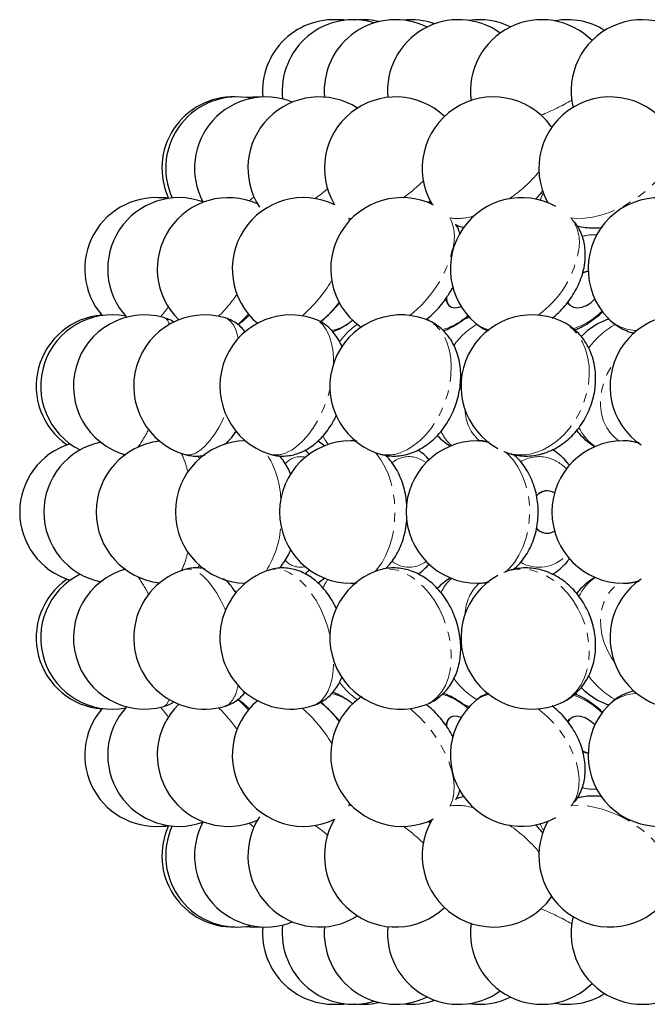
# Model space of a CAD drawing. Header units: millimetres. Extents: x 0 to 841, y 0 to 1481.
# Tile 22 of 29: x 458 to 546, y 1224 to 1362. Entities that reach past the tile are written whole.
import ezdxf

# ---------------------------------------------------------------- set-up
doc = ezdxf.new("R2010")
doc.units = ezdxf.units.MM
doc.linetypes.add('SLD-Combinazione-di-due-tratteggi', pattern=[12.7, 6.35, -1.27, 1.27, -1.27, 1.27, -1.27])
doc.linetypes.add('SLD-Solido', pattern=[0])

msp = doc.modelspace()

# ---------------------------------------------------------------- linework, layer by layer
at = {"color": 8, "linetype": 'SLD-Combinazione-di-due-tratteggi', "lineweight": 18}
for p, q in [((532.28, 1346.83), (532.15, 1347.02)), ((514.91, 1336.27), (515.2, 1336.52)), ((503.73, 1334.1), (504.18, 1334.04)), ((503.88, 1333.72), (503.8, 1334.04)), ((505.33, 1318.9), (505.51, 1318.78)), ((486.86, 1302.5), (486.77, 1302.69)), ((472.16, 1300.72), (472.1, 1300.97)), ((504.07, 1282.84), (504.78, 1282.9)), ((487.96, 1281.53), (487.83, 1281.72)), ((505.51, 1266.89), (505.33, 1266.77)), ((498.74, 1265.65), (499.24, 1265.87)), ((515.2, 1249.15), (514.91, 1249.41))]:
    msp.add_line(p, q, dxfattribs=at)
at = {"color": 7, "linetype": 'SLD-Solido', "lineweight": 25}
for p, q in [((530, 1336.77), (530.45, 1337.23)), ((515.04, 1336.22), (515.26, 1336.41)), ((517.92, 1321.77), (517.95, 1321.75)), ((534.79, 1321.93), (534.81, 1321.91)), ((499.79, 1319.55), (500.07, 1319.76)), ((487.8, 1303.91), (487.96, 1304.14)), ((487.8, 1303.91), (487.94, 1304.11)), ((531.66, 1295.81), (531.63, 1295.81)), ((511.85, 1294.32), (512, 1294.65)), ((511.99, 1294.55), (511.88, 1294.3)), ((511.86, 1291.42), (511.99, 1291.13)), ((512, 1291.02), (511.87, 1291.31)), ((531.63, 1289.86), (531.66, 1289.86)), ((482.56, 1284.97), (482.85, 1285.35)), ((487.96, 1281.54), (487.8, 1281.76)), ((499.94, 1266.01), (499.79, 1266.12)), ((514.55, 1265.78), (514.78, 1265.87)), ((517.95, 1263.93), (517.92, 1263.9)), ((534.81, 1263.76), (534.79, 1263.74)), ((515.26, 1249.26), (515.04, 1249.46)), ((530.45, 1248.44), (530, 1248.91)), ((532.15, 1238.66), (532.3, 1238.9))]:
    msp.add_line(p, q, dxfattribs=at)
at = {"color": 7, "linetype": 'SLD-Solido', "lineweight": 25, "flags": 128}
for points in [[(503.27, 1361.87), (503.04, 1361.9), (501.89, 1361.94)], [(491.35, 1351.07), (490.33, 1351.09), (489.32, 1351.02)], [(530, 1336.77), (530.69, 1337.48), (531.01, 1337.86)], [(537.4, 1326.63), (536.86, 1326.49), (536.62, 1326.39)], [(536.63, 1326.43), (537.15, 1326.61), (537.4, 1326.66)], [(517.49, 1322.93), (517.49, 1322.73), (517.6, 1322.22), (517.84, 1321.84), (518.21, 1321.6), (518.68, 1321.51), (519.21, 1321.59), (519.54, 1321.7)], [(534.52, 1322.3), (534.56, 1322.22), (534.89, 1321.84), (535.35, 1321.6), (535.9, 1321.51), (536.51, 1321.59), (537.14, 1321.82), (537.75, 1322.19), (538.3, 1322.69), (538.33, 1322.72)], [(534.79, 1321.93), (534.69, 1322.04), (534.52, 1322.28)], [(488.22, 1319.15), (489.03, 1319.77), (489.82, 1320.46)], [(520.74, 1320.14), (520.39, 1320.03), (519.55, 1319.72)], [(499.93, 1319.64), (500.04, 1319.73), (500.05, 1319.74)], [(499.49, 1302.82), (500.23, 1302.26), (500.41, 1302.14)], [(500.41, 1283.53), (500.23, 1283.41), (499.48, 1282.85)], [(489.82, 1265.21), (489.03, 1265.9), (488.22, 1266.53)], [(519.56, 1265.95), (520.39, 1265.64), (520.74, 1265.54)], [(517.56, 1263.33), (517.49, 1262.81), (517.49, 1262.75)], [(519.54, 1263.97), (519.07, 1264.12), (518.55, 1264.16), (518.11, 1264.03), (517.77, 1263.75), (517.56, 1263.33)], [(538.33, 1262.95), (538.17, 1263.12), (537.6, 1263.59), (536.98, 1263.93), (536.35, 1264.12), (535.75, 1264.16), (535.23, 1264.03), (534.8, 1263.75), (534.5, 1263.33)], [(534.52, 1263.39), (534.61, 1263.53), (534.79, 1263.74)], [(536.6, 1259.29), (537.02, 1259.13), (537.4, 1259.04)], [(489.32, 1234.66), (490.33, 1234.58), (491.35, 1234.61)], [(501.89, 1223.73), (503.04, 1223.77), (503.27, 1223.8)]]:
    msp.add_lwpolyline(points, dxfattribs=at)
at = {"color": 8, "linetype": 'SLD-Combinazione-di-due-tratteggi', "lineweight": 18, "flags": 128}
for points in [[(534.93, 1334.11), (535.82, 1334.03), (536.89, 1334.06), (538.02, 1334.21), (539.19, 1334.49), (540.39, 1334.89), (541.59, 1335.4), (542.77, 1336), (543.91, 1336.7), (544.98, 1337.48), (545.98, 1338.32), (546.88, 1339.21), (547.66, 1340.14), (548.32, 1341.08), (548.83, 1342.02), (549.2, 1342.95), (549.41, 1343.84), (549.46, 1344.69), (549.35, 1345.47), (549.09, 1346.17), (548.98, 1346.36)], [(499.07, 1336.82), (499.93, 1337.48), (500.79, 1338.19)], [(489.8, 1336.53), (490.02, 1336.7), (490.47, 1337.06)], [(488.23, 1317.17), (488.14, 1317.61), (487.9, 1318.42), (487.58, 1319.09), (487.19, 1319.6), (486.74, 1319.95), (486.41, 1320.09)], [(501.63, 1313.64), (501.62, 1314.5), (501.53, 1315.64), (501.32, 1316.68), (501.02, 1317.61), (500.62, 1318.42), (500.13, 1319.09), (499.57, 1319.6), (498.93, 1319.95), (498.74, 1320.02)], [(511.03, 1301.17), (511.97, 1301.58), (512.89, 1302.15), (513.79, 1302.87), (514.63, 1303.73), (515.42, 1304.71), (516.12, 1305.79), (516.74, 1306.96), (517.26, 1308.19), (517.67, 1309.46), (517.96, 1310.75), (518.13, 1312.03), (518.17, 1313.29), (518.09, 1314.5), (517.88, 1315.64), (517.56, 1316.68), (517.11, 1317.61), (516.57, 1318.42), (515.92, 1319.09), (515.19, 1319.6), (514.55, 1319.9)], [(530.01, 1301.17), (531.07, 1301.58), (532.1, 1302.15), (533.09, 1302.87), (534.02, 1303.73), (534.86, 1304.71), (535.61, 1305.79), (536.26, 1306.96), (536.78, 1308.19), (537.17, 1309.46), (537.43, 1310.75), (537.55, 1312.03), (537.52, 1313.29), (537.35, 1314.5), (537.04, 1315.64), (536.6, 1316.68), (536.03, 1317.61), (535.35, 1318.42), (534.56, 1319.09), (533.68, 1319.6), (533.51, 1319.68)], [(541.72, 1302.82), (541.27, 1303.15), (540.58, 1303.84), (540.01, 1304.67), (539.57, 1305.6), (539.28, 1306.63), (539.14, 1307.72), (539.14, 1308.86), (539.31, 1310.01), (539.62, 1311.15), (540.07, 1312.25), (540.66, 1313.28), (541.03, 1313.81)], [(495.02, 1301.17), (495.82, 1301.58), (496.61, 1302.15), (497.39, 1302.87), (498.13, 1303.73), (498.83, 1304.71), (499.48, 1305.79), (500.06, 1306.96), (500.55, 1308.19), (500.97, 1309.46), (501.13, 1310.08)], [(482.38, 1301.17), (483.01, 1301.58), (483.65, 1302.15), (484.29, 1302.87), (484.92, 1303.73), (485.52, 1304.71), (486.09, 1305.79), (486.46, 1306.61)], [(500.89, 1302.32), (500.49, 1302.87), (500.15, 1303.51)], [(504.78, 1302.77), (504.58, 1302.8), (504.07, 1302.84)], [(523.4, 1302.61), (522.45, 1302.8), (521.84, 1302.84)], [(507.47, 1284.48), (507.83, 1284.89), (508.45, 1285.77), (508.99, 1286.78), (509.45, 1287.89), (509.81, 1289.09), (510.07, 1290.36), (510.22, 1291.68), (510.26, 1293.01), (510.19, 1294.34), (510.01, 1295.65), (509.73, 1296.9), (509.34, 1298.08), (508.86, 1299.17), (508.29, 1300.15), (507.65, 1300.99), (507.47, 1301.19)], [(525.86, 1284.47), (526.3, 1284.89), (527.03, 1285.77), (527.68, 1286.78), (528.22, 1287.89), (528.65, 1289.09), (528.95, 1290.36), (529.13, 1291.68), (529.18, 1293.01), (529.1, 1294.34), (528.89, 1295.65), (528.55, 1296.9), (528.09, 1298.08), (527.52, 1299.17), (526.85, 1300.15), (526.09, 1300.99), (525.86, 1301.2)], [(513.23, 1300.48), (514.01, 1300.18), (514.64, 1299.78)], [(472.1, 1284.7), (472.15, 1284.89), (472.16, 1284.95)], [(486.46, 1279.06), (486.37, 1279.28), (485.82, 1280.41), (485.24, 1281.44), (484.62, 1282.37), (483.99, 1283.16), (483.34, 1283.81), (482.71, 1284.31), (482.09, 1284.65), (481.49, 1284.81), (480.93, 1284.81), (480.75, 1284.76)], [(501.13, 1275.6), (500.78, 1276.82), (500.33, 1278.08), (499.79, 1279.28), (499.18, 1280.41), (498.5, 1281.44), (497.78, 1282.37), (497.02, 1283.16), (496.23, 1283.81), (495.44, 1284.31), (494.65, 1284.65), (493.87, 1284.81), (493.13, 1284.81), (492.61, 1284.69)], [(514.78, 1265.87), (515.55, 1266.3), (516.24, 1266.88), (516.84, 1267.62), (517.34, 1268.49), (517.73, 1269.48), (518, 1270.57), (518.14, 1271.74), (518.17, 1272.98), (518.06, 1274.25), (517.83, 1275.54), (517.49, 1276.82), (517.03, 1278.08), (516.46, 1279.28), (515.8, 1280.41), (515.05, 1281.44), (514.24, 1282.37), (513.37, 1283.16), (512.46, 1283.81), (511.52, 1284.31), (510.58, 1284.65), (509.65, 1284.81), (508.74, 1284.81), (507.88, 1284.63), (507.69, 1284.57)], [(533.51, 1265.99), (534.11, 1266.3), (534.95, 1266.88), (535.69, 1267.62), (536.32, 1268.49), (536.83, 1269.48), (537.21, 1270.57), (537.45, 1271.74), (537.55, 1272.98), (537.51, 1274.25), (537.32, 1275.54), (537, 1276.82), (536.55, 1278.08), (535.96, 1279.28), (535.27, 1280.41), (534.47, 1281.44), (533.59, 1282.37), (532.63, 1283.16), (531.61, 1283.81), (530.56, 1284.31), (529.49, 1284.65), (528.43, 1284.81), (527.38, 1284.81), (526.37, 1284.63), (525.57, 1284.35)], [(486.77, 1282.98), (486.86, 1283.16), (486.86, 1283.17)], [(521.84, 1282.84), (522.7, 1282.91), (523.4, 1283.06)], [(541.03, 1271.86), (540.68, 1272.36), (540.09, 1273.39), (539.63, 1274.49), (539.32, 1275.63), (539.15, 1276.78), (539.13, 1277.92), (539.27, 1279.01), (539.56, 1280.04), (540, 1280.98), (540.56, 1281.81), (541.25, 1282.5), (541.72, 1282.85)], [(499.24, 1265.87), (499.85, 1266.3), (500.38, 1266.88), (500.82, 1267.62), (501.18, 1268.49), (501.43, 1269.48), (501.59, 1270.57), (501.63, 1271.74), (501.63, 1272.03)], [(478.25, 1265.87), (478.48, 1266.3), (478.56, 1266.52)], [(489.08, 1267.37), (489.34, 1267.39), (489.4, 1267.39)], [(477.81, 1265.54), (477.97, 1265.61), (478.25, 1265.87)], [(486.41, 1265.58), (486.48, 1265.61), (486.97, 1265.87)], [(518.03, 1251.64), (518.11, 1251.79), (518.39, 1252.54), (518.55, 1253.41), (518.57, 1254.37), (518.47, 1255.4), (518.24, 1256.5), (517.88, 1257.64), (517.4, 1258.79), (516.82, 1259.94), (516.13, 1261.08), (515.36, 1262.17), (514.52, 1263.19), (513.61, 1264.14), (512.67, 1264.99), (512.35, 1265.25)], [(535.05, 1251.64), (535.17, 1251.79), (535.62, 1252.54), (535.93, 1253.41), (536.1, 1254.37), (536.13, 1255.4), (536.01, 1256.5), (535.75, 1257.64), (535.36, 1258.79), (534.83, 1259.94), (534.18, 1261.08), (533.43, 1262.17), (532.57, 1263.19), (531.64, 1264.14), (530.64, 1264.99), (530.36, 1265.21)], [(518.88, 1252.66), (518.89, 1252.66), (519.05, 1252.62)], [(504.18, 1251.64), (503.73, 1251.57), (503.73, 1251.57)], [(503.8, 1251.64), (503.84, 1251.79), (503.88, 1251.95)], [(548.98, 1239.31), (549.03, 1239.4), (549.32, 1240.09), (549.46, 1240.86), (549.43, 1241.69), (549.24, 1242.58), (548.9, 1243.5), (548.41, 1244.44), (547.77, 1245.39), (547.01, 1246.32), (546.13, 1247.21), (545.14, 1248.07), (544.08, 1248.85), (542.95, 1249.57), (541.77, 1250.19), (540.58, 1250.71), (539.38, 1251.13), (538.2, 1251.42), (537.06, 1251.6), (535.98, 1251.65), (534.98, 1251.57), (534.98, 1251.57)], [(490.47, 1248.61), (490.17, 1248.85), (489.8, 1249.14)], [(500.79, 1247.48), (500.09, 1248.07), (499.07, 1248.85)], [(531.1, 1248.07), (530.74, 1248.85), (530.67, 1249.06)], [(532.15, 1238.66), (532.25, 1238.81), (532.28, 1238.85)]]:
    msp.add_lwpolyline(points, dxfattribs=at)
at = {"color": 7, "linetype": 'SLD-Solido', "lineweight": 25}
for centre, radius, start, end in [((501.67, 1351.94), 10, 82.0538, 184.9049), ((504.43, 1351.94), 10, 72.8506, 186.4979), ((510.33, 1351.94), 10, 63.6262, 185.0161), ((505.73, 1351.94), 10, 76.6999, 93.7161), ((519.21, 1351.94), 10, 54.363, 185.2077), ((512.46, 1351.94), 10, 70.2462, 96.0989), ((522.12, 1351.94), 10, 64.0501, 98.3409), ((530.87, 1351.94), 10, 45.031, 187.7602), ((534.47, 1351.94), 10, 58.2364, 100.3877), ((545, 1351.94), 10, 35.5708, 193.3306), ((487.54, 1341.1), 10, 88.5023, 205.0868), ((488.07, 1341.1), 10, 78.2929, 204.7097), ((492.12, 1341.1), 10, 67.9953, 208.1847), ((499.62, 1341.1), 10, 57.5046, 213.0487), ((510.36, 1341.1), 10, 46.6455, 210.9187), ((524.09, 1341.1), 10, 36.2907, 210.478), ((540.47, 1341.1), 10, 31.7614, 208.9132), ((476.71, 1326.96), 10, 80.7188, 220.9574), ((479.93, 1326.96), 10, 70.252, 222.7455), ((486.89, 1326.96), 10, 66.0204, 225.7035), ((477.3, 1326.96), 10, 83.252, 91.6892), ((497.42, 1326.96), 10, 64.1163, 229.8117), ((511.25, 1326.96), 10, 63.6287, 233.6774), ((528.04, 1326.96), 10, 61.1865, 229.6174), ((547.39, 1326.96), 10, 43.8986, 223.8986), ((518.83, 1322.8), 1.38, 175.9474, 228.3026), ((490.35, 1331.64), 15.36, 308.5986, 322.0557), ((469.89, 1310.5), 10, 94.5491, 235.4834), ((470.52, 1310.5), 10, 78.8202, 243.49), ((475.12, 1310.5), 10, 74.4427, 254.4427), ((483.58, 1310.5), 10, 73.5612, 253.5612), ((495.68, 1310.5), 10, 72.138, 252.138), ((511.12, 1310.5), 10, 69.9533, 249.9533), ((529.54, 1310.5), 10, 66.5966, 241.0877), ((543.6, 1310.5), 10, 109.1778, 135.9461), ((550.47, 1310.5), 10, 61.2606, 235.6452), ((523.42, 1310.5), 10, 223.8132, 237.3597), ((543.6, 1310.5), 10, 218.4364, 238.1396), ((467.57, 1292.84), 10, 106.93, 253.07), ((470.96, 1292.84), 10, 101.6022, 258.3978), ((478.31, 1292.84), 10, 96.2533, 263.7467), ((489.44, 1292.84), 10, 91.0668, 268.9332), ((504.07, 1292.84), 10, 90, 270), ((521.84, 1292.84), 10, 90, 270), ((542.31, 1292.84), 10, 90, 270), ((531.67, 1293.75), 2.06, 91.1877, 138.8358), ((531.65, 1293.8), 1.99, 59.169, 139.5644), ((531.79, 1292.07), 2.23, 221.9041, 255.2928), ((531.67, 1291.92), 2.06, 221.7097, 268.8632), ((531.66, 1291.77), 1.91, 257.0227, 302.3569), ((470.52, 1275.17), 10, 116.51, 281.1798), ((475.12, 1275.17), 10, 105.5573, 285.5573), ((483.58, 1275.17), 10, 106.4388, 286.4388), ((495.68, 1275.17), 10, 107.862, 287.862), ((511.12, 1275.17), 10, 110.0467, 290.0467), ((469.89, 1275.17), 10, 124.5166, 265.4509), ((523.42, 1275.17), 10, 122.6403, 136.1611), ((529.54, 1275.17), 10, 118.9123, 293.4034), ((543.6, 1275.17), 10, 121.8604, 141.6167), ((550.47, 1275.17), 10, 124.3548, 298.7394), ((543.6, 1275.17), 10, 224.1076, 250.8374), ((497.42, 1258.71), 10, 130.1883, 295.8837), ((490.35, 1254.03), 15.36, 37.9443, 51.4014), ((511.25, 1258.71), 10, 126.3226, 296.3713), ((528.04, 1258.71), 10, 130.3826, 298.8135), ((476.71, 1258.71), 10, 139.0426, 279.2812), ((479.93, 1258.71), 10, 137.2545, 289.748), ((486.89, 1258.71), 10, 134.2965, 293.9796), ((547.39, 1258.71), 10, 136.1014, 316.1014), ((518.81, 1262.89), 1.35, 131.1625, 184.0891), ((537.86, 1261.95), 2.98, 245.132, 260.9837), ((499.62, 1244.58), 10, 146.9513, 302.4954), ((510.36, 1244.58), 10, 149.0813, 313.3545), ((524.09, 1244.58), 10, 149.522, 323.7093), ((477.3, 1258.71), 10, 268.3108, 276.748), ((487.54, 1244.58), 10, 154.9132, 271.4977), ((488.07, 1244.58), 10, 155.2903, 281.7071), ((492.12, 1244.58), 10, 151.8153, 292.0047), ((520.5, 1239.15), 13.62, 39.4639, 45.7348), ((540.47, 1244.58), 10, 151.0868, 328.2386), ((545, 1233.73), 10, 166.6694, 324.4292), ((501.67, 1233.73), 10, 175.0951, 277.9462), ((504.43, 1233.73), 10, 173.5021, 287.1494), ((510.33, 1233.73), 10, 174.9839, 296.3738), ((519.21, 1233.73), 10, 174.7923, 305.637), ((530.87, 1233.73), 10, 172.2398, 314.969), ((522.12, 1233.73), 10, 261.6591, 295.9499), ((534.47, 1233.73), 10, 259.6123, 301.7636), ((505.73, 1233.73), 10, 266.2839, 283.3001), ((512.46, 1233.73), 10, 263.9011, 289.7538)]:
    msp.add_arc(centre, radius, start, end, dxfattribs=at)
at = {"color": 8, "linetype": 'SLD-Combinazione-di-due-tratteggi', "lineweight": 18}
for centre, radius, start, end in [((519.22, 1377.64), 31.31, 291.6584, 300.453), ((496.76, 1357.45), 25.2, 305.59, 313.9554), ((515.66, 1352.7), 19.14, 303.9569, 320.7411), ((536.66, 1334.59), 6.33, 151.4955, 161.3391), ((518.98, 1341.97), 7.93, 262.5354, 287.4672), ((512.45, 1331.42), 6.16, 343.87, 25.0862), ((530.44, 1330.65), 5.72, 350.5752, 36.2841), ((538.25, 1325.53), 6.23, 86.7049, 105.4654), ((501.81, 1333.85), 17.06, 308.128, 345.9733), ((522.17, 1331.94), 14.09, 305.519, 350.9177), ((483.14, 1336.32), 21.3, 311.5334, 328.8944), ((468.14, 1337.64), 24.53, 315.0728, 324.4088), ((456.03, 1338.15), 27.85, 319.9893, 323.5783), ((490.17, 1331.44), 15.31, 310.1948, 323.1616), ((477.34, 1319), 1.23, 7.2665, 67.9339), ((480.41, 1328.68), 12.3, 309.072, 319.0155), ((514.62, 1326.82), 8.7, 285.1247, 312.4762), ((532.3, 1328.04), 9.93, 287.2799, 315.1297), ((544.39, 1324.3), 6, 225.5042, 268.4118), ((500.21, 1324.44), 6.22, 279.9972, 311.2656), ((510.67, 1310.8), 10.12, 124.1972, 144.0949), ((527.19, 1310.01), 10.65, 120.3034, 144.3714), ((524.35, 1322.67), 4.34, 230.0981, 257.9349), ((546.37, 1309.58), 10.88, 118.105, 144.9664), ((525.97, 1307.26), 5.86, 180.7516, 230.4426), ((463.59, 1309.99), 13.29, 322.7251, 335.1331), ((522.52, 1306.88), 6.4, 205.07, 227.6425), ((542.43, 1307.77), 7.04, 205.7545, 234.6672), ((542.3, 1295.82), 7.02, 71.9172, 89.9345), ((469.71, 1295.98), 11.73, 12.2432, 25.6674), ((481.26, 1302.99), 2.14, 256.2074, 301.5908), ((481.55, 1294.16), 12.7, 2.3934, 33.3192), ((493.58, 1304.23), 3.39, 253.4163, 295.2294), ((496.99, 1297.79), 2.81, 76.0507, 138.7469), ((509.28, 1305.72), 4.88, 251.0194, 290.9951), ((512.27, 1296.74), 3.87, 75.5812, 128.5882), ((528, 1307.18), 6.34, 247.4587, 288.4592), ((530.5, 1295.63), 4.98, 77.0215, 121.2868), ((530.2, 1294.96), 5.7, 43.4548, 75.6187), ((480.56, 1291.83), 13.71, 327.8409, 356.4464), ((469.4, 1289.8), 12.06, 334.5167, 347.5727), ((530.52, 1290.21), 5.13, 239.6763, 318.2477), ((497, 1287.92), 2.84, 221.6034, 283.5588), ((512.26, 1288.95), 3.87, 231.7913, 307.9258), ((462.84, 1275.23), 14.17, 25.2512, 36.8906), ((505.29, 1279.83), 5.65, 141.315, 155.5397), ((522.42, 1278.86), 6.28, 132.1331, 155.2591), ((526.02, 1278.4), 5.91, 130.956, 179.1289), ((542.49, 1277.85), 7.12, 125.4905, 154.0344), ((542.3, 1289.87), 7.03, 270.0858, 288.0625), ((510.87, 1275.08), 10.4, 216.2162, 235.5306), ((527.24, 1275.72), 10.72, 215.6535, 239.6102), ((546.49, 1276.23), 11.06, 215.2144, 241.6718), ((483.73, 1269.04), 4.53, 315.5866, 353.1692), ((480.38, 1256.96), 12.34, 41.0028, 50.9473), ((499.97, 1260.73), 6.76, 50.0017, 78.6514), ((514.42, 1258.48), 9.11, 48.1658, 74.3882), ((524.36, 1262.99), 4.35, 102.1045, 129.8624), ((532.29, 1257.62), 9.95, 44.8943, 72.6301), ((544.33, 1261.51), 5.85, 91.0426, 135.0414), ((454.84, 1246.59), 29.36, 36.5142, 39.9182), ((468.68, 1248.49), 23.83, 35.4521, 45.0663), ((483.36, 1249.53), 21.02, 30.9889, 48.5833), ((490.51, 1254.55), 14.85, 36.6596, 50.5938), ((538.25, 1260.13), 6.22, 254.6334, 273.3125), ((519.02, 1244.08), 7.57, 71.9281, 98.0693), ((496.73, 1228.18), 25.25, 46.0526, 54.4021), ((515.56, 1232.86), 19.3, 39.3283, 55.9737), ((519.23, 1208.06), 31.28, 59.5429, 68.3456)]:
    msp.add_arc(centre, radius, start, end, dxfattribs=at)
at = {"color": 7, "linetype": 'SLD-Solido', "lineweight": 25}
for points, knots in [([(532.33, 1346.75), (532.32, 1346.77), (532.27, 1346.86), (532.2, 1346.94), (532.14, 1347.01)], [0, 0, 0, 0, 0.155355, 1, 1, 1, 1]), ([(519.39, 1331.91), (519.35, 1332.05), (519.21, 1332.49), (519, 1332.93), (518.81, 1333.21), (518.8, 1333.23)], [0, 0, 0, 0, 0.3024285, 0.9576536, 1, 1, 1, 1]), ([(518.86, 1333.12), (518.99, 1333.07), (519.37, 1332.92), (519.77, 1332.85), (520.04, 1332.81)], [0, 0, 0, 0, 0.3278493, 1, 1, 1, 1]), ([(518.91, 1333.01), (518.95, 1333.02), (519, 1333.03), (519.04, 1333.04), (519.06, 1333.05)], [0, 0, 0, 0, 0.751928, 1, 1, 1, 1]), ([(532.35, 1320.05), (532.66, 1320.31), (533.3, 1320.84), (534.15, 1321.77), (534.93, 1322.78), (535.61, 1323.87), (536.17, 1325.01), (536.61, 1326.21), (536.84, 1327.21), (536.96, 1328.07), (537.01, 1328.88), (536.97, 1329.85), (536.79, 1330.88), (536.48, 1331.86), (536.06, 1332.76), (535.67, 1333.3), (535.48, 1333.56)], [0, 0, 0, 0, 0.077248, 0.156997, 0.237033, 0.317586, 0.398916, 0.481252, 0.564576, 0.601357, 0.653734, 0.726514, 0.797258, 0.866228, 0.933826, 1, 1, 1, 1]), ([(535.86, 1333), (535.9, 1332.99), (536.26, 1332.87), (536.99, 1332.76), (538.05, 1332.69), (538.86, 1332.71), (539.31, 1332.79), (539.39, 1332.81)], [0, 0, 0, 0, 0.0341129, 0.322106, 0.6223421, 0.9357804, 1, 1, 1, 1]), ([(517.76, 1323.31), (517.86, 1323.46), (518.11, 1323.83), (518.3, 1324.22), (518.42, 1324.45)], [0, 0, 0, 0, 0.421425, 1, 1, 1, 1]), ([(514.64, 1319.84), (514.71, 1319.89), (515.1, 1320.18), (515.77, 1320.81), (516.62, 1321.72), (517.29, 1322.56), (517.63, 1323.11), (517.76, 1323.31)], [0, 0, 0, 0, 0.0550488, 0.3223545, 0.5880119, 0.8526409, 1, 1, 1, 1]), ([(479.28, 1319.44), (479.26, 1319.45), (479.03, 1319.64), (478.54, 1319.89), (478.04, 1320.05), (477.81, 1320.12)], [0, 0, 0, 0, 0.039059, 0.547518, 1, 1, 1, 1]), ([(489.27, 1318.07), (489.12, 1318.27), (488.78, 1318.69), (488.15, 1319.24), (487.38, 1319.72), (486.78, 1320), (486.43, 1320.08), (486.4, 1320.09)], [0, 0, 0, 0, 0.213498, 0.459928, 0.703496, 0.970854, 1, 1, 1, 1]), ([(502.83, 1315.95), (502.8, 1316.03), (502.67, 1316.44), (502.31, 1317.1), (501.77, 1317.92), (501.11, 1318.63), (500.35, 1319.25), (499.56, 1319.72), (498.99, 1319.92), (498.75, 1320)], [0, 0, 0, 0, 0.043038, 0.215654, 0.381437, 0.5422, 0.699632, 0.872298, 1, 1, 1, 1]), ([(517.06, 1318.28), (517.23, 1318.34), (517.77, 1318.53), (518.64, 1319), (519.65, 1319.65), (520.27, 1320.18), (520.57, 1320.44)], [0, 0, 0, 0, 0.138927, 0.424731, 0.716309, 1, 1, 1, 1]), ([(535.5, 1318.4), (535.71, 1318.48), (536.29, 1318.7), (537.21, 1319.21), (538.24, 1319.92), (538.99, 1320.53), (539.36, 1320.92), (539.45, 1321.01)], [0, 0, 0, 0, 0.142298, 0.401937, 0.663761, 0.926598, 1, 1, 1, 1]), ([(540.19, 1320.04), (540.42, 1319.8), (540.92, 1319.32), (541.79, 1318.74), (542.75, 1318.28), (543.46, 1318.01), (543.86, 1317.94), (543.89, 1317.93)], [0, 0, 0, 0, 0.230086, 0.477838, 0.724733, 0.972476, 1, 1, 1, 1]), ([(501.51, 1318.16), (501.64, 1318.21), (502.1, 1318.36), (502.88, 1318.77), (503.69, 1319.26), (504.16, 1319.65), (504.33, 1319.79)], [0, 0, 0, 0, 0.12631, 0.457544, 0.807338, 1, 1, 1, 1]), ([(505.31, 1318.92), (505.32, 1318.91), (505.4, 1318.84), (505.49, 1318.8), (505.57, 1318.76)], [0, 0, 0, 0, 0.0988759, 1, 1, 1, 1]), ([(512.56, 1301.12), (512.82, 1301.22), (513.42, 1301.45), (514.31, 1301.95), (515.23, 1302.61), (516.1, 1303.41), (516.89, 1304.33), (517.6, 1305.34), (518.22, 1306.45), (518.72, 1307.62), (519.11, 1308.84), (519.38, 1310.09), (519.51, 1311.36), (519.5, 1312.64), (519.35, 1313.89), (519.05, 1315.06), (518.63, 1316.12), (518.11, 1317.05), (517.49, 1317.88), (516.75, 1318.62), (515.9, 1319.25), (515.14, 1319.68), (514.67, 1319.84), (514.54, 1319.88)], [0, 0, 0, 0, 0.035839, 0.083492, 0.132077, 0.181891, 0.232637, 0.283939, 0.335443, 0.387073, 0.438895, 0.491031, 0.543611, 0.596749, 0.650424, 0.704224, 0.751549, 0.797692, 0.842741, 0.886912, 0.934923, 0.981744, 1, 1, 1, 1]), ([(521.59, 1319.35), (521.77, 1319.2), (522.21, 1318.83), (522.82, 1318.47), (523.25, 1318.31), (523.37, 1318.26)], [0, 0, 0, 0, 0.3324015, 0.8193332, 1, 1, 1, 1]), ([(531.13, 1301.07), (531.39, 1301.16), (532.02, 1301.37), (532.97, 1301.85), (533.96, 1302.49), (534.89, 1303.27), (535.74, 1304.17), (536.49, 1305.17), (537.14, 1306.26), (537.67, 1307.43), (538.08, 1308.65), (538.34, 1309.9), (538.46, 1311.18), (538.43, 1312.45), (538.25, 1313.7), (537.91, 1314.9), (537.42, 1316.02), (536.79, 1317.04), (536.04, 1317.95), (535.18, 1318.72), (534.33, 1319.3), (533.74, 1319.56), (533.5, 1319.67)], [0, 0, 0, 0, 0.035852, 0.085346, 0.135343, 0.186054, 0.237352, 0.289091, 0.341154, 0.393471, 0.446027, 0.49883, 0.551873, 0.605088, 0.658317, 0.711316, 0.763794, 0.815495, 0.866261, 0.916067, 0.965001, 1, 1, 1, 1]), ([(497.05, 1301.22), (497.3, 1301.33), (497.86, 1301.58), (498.67, 1302.12), (499.5, 1302.8), (500.29, 1303.63), (501.01, 1304.57), (501.61, 1305.52), (501.93, 1306.18), (502.07, 1306.47)], [0, 0, 0, 0, 0.113221, 0.255785, 0.403864, 0.558798, 0.718477, 0.879312, 1, 1, 1, 1]), ([(486.33, 1302.3), (486.37, 1302.33), (486.67, 1302.56), (487.18, 1303.12), (487.68, 1303.71), (487.92, 1304.09), (487.95, 1304.14)], [0, 0, 0, 0, 0.062898, 0.472721, 0.919358, 1, 1, 1, 1]), ([(504.89, 1302.77), (504.74, 1302.79), (504.47, 1302.84), (504.2, 1302.83), (504.07, 1302.82)], [0, 0, 0, 0, 0.531795, 1, 1, 1, 1]), ([(523.47, 1302.65), (523.16, 1302.71), (522.62, 1302.83), (522.07, 1302.82), (521.83, 1302.82)], [0, 0, 0, 0, 0.575704, 1, 1, 1, 1]), ([(544.6, 1302.51), (544.25, 1302.6), (543.53, 1302.77), (542.76, 1302.86), (542.34, 1302.83), (542.31, 1302.83)], [0, 0, 0, 0, 0.460998, 0.96032, 1, 1, 1, 1]), ([(480.75, 1300.92), (481, 1300.85), (481.55, 1300.71), (482.4, 1300.67), (483.11, 1300.72), (483.49, 1300.83), (483.6, 1300.86)], [0, 0, 0, 0, 0.269261, 0.578844, 0.881899, 1, 1, 1, 1]), ([(482.88, 1300.28), (482.86, 1300.32), (482.77, 1300.47), (482.64, 1300.61), (482.56, 1300.7)], [0, 0, 0, 0, 0.286565, 1, 1, 1, 1]), ([(492.61, 1300.99), (492.88, 1300.91), (493.47, 1300.74), (494.4, 1300.67), (495.35, 1300.72), (496.24, 1300.91), (496.8, 1301.12), (497.05, 1301.22)], [0, 0, 0, 0, 0.187485, 0.398328, 0.606943, 0.816063, 1, 1, 1, 1]), ([(495.64, 1298.09), (495.56, 1298.29), (495.34, 1298.85), (494.87, 1299.65), (494.4, 1300.33), (494.08, 1300.65), (494.01, 1300.73)], [0, 0, 0, 0, 0.202674, 0.560239, 0.899785, 1, 1, 1, 1]), ([(498.29, 1300.91), (498.19, 1301.03), (497.98, 1301.24), (497.74, 1301.41), (497.62, 1301.49)], [0, 0, 0, 0, 0.517118, 1, 1, 1, 1]), ([(507.71, 1301.12), (507.92, 1301.04), (508.45, 1300.85), (509.35, 1300.7), (510.38, 1300.67), (511.41, 1300.79), (512.13, 1300.97), (512.51, 1301.1), (512.56, 1301.12)], [0, 0, 0, 0, 0.132885, 0.341514, 0.548576, 0.755965, 0.966629, 1, 1, 1, 1]), ([(511.94, 1293.49), (511.93, 1293.71), (511.91, 1294.35), (511.74, 1295.4), (511.43, 1296.64), (510.99, 1297.83), (510.44, 1298.92), (509.79, 1299.87), (509.28, 1300.49), (508.96, 1300.76), (508.92, 1300.8)], [0, 0, 0, 0, 0.0764744, 0.2286386, 0.3824007, 0.5383016, 0.6963826, 0.8383131, 0.9764499, 1, 1, 1, 1]), ([(515.09, 1300.13), (515.02, 1300.21), (514.73, 1300.57), (514.21, 1301.05), (513.71, 1301.39), (513.51, 1301.53)], [0, 0, 0, 0, 0.14213, 0.650852, 1, 1, 1, 1]), ([(525.59, 1301.33), (525.8, 1301.24), (526.36, 1301), (527.3, 1300.78), (528.39, 1300.67), (529.49, 1300.71), (530.41, 1300.86), (530.94, 1301.02), (531.13, 1301.07)], [0, 0, 0, 0, 0.125196, 0.31918, 0.512345, 0.705786, 0.90054, 1, 1, 1, 1]), ([(526.93, 1284.79), (527.16, 1284.99), (527.67, 1285.45), (528.35, 1286.29), (528.99, 1287.28), (529.52, 1288.37), (529.93, 1289.53), (530.22, 1290.75), (530.37, 1292.02), (530.39, 1293.3), (530.27, 1294.57), (530.02, 1295.83), (529.62, 1297.05), (529.09, 1298.21), (528.43, 1299.28), (527.7, 1300.2), (527.15, 1300.69), (526.9, 1300.9)], [0, 0, 0, 0, 0.05247, 0.117159, 0.182997, 0.249882, 0.317598, 0.385904, 0.454614, 0.52363, 0.592973, 0.662679, 0.73278, 0.8032, 0.873701, 0.943896, 1, 1, 1, 1]), ([(534.79, 1299.35), (534.68, 1299.5), (534.33, 1299.98), (533.62, 1300.68), (532.91, 1301.28), (532.47, 1301.53), (532.37, 1301.58)], [0, 0, 0, 0, 0.162932, 0.534806, 0.902519, 1, 1, 1, 1]), ([(508.9, 1284.87), (509.01, 1284.96), (509.39, 1285.3), (509.93, 1286), (510.54, 1286.94), (511.05, 1288), (511.47, 1289.14), (511.75, 1290.35), (511.91, 1291.3), (511.93, 1291.84), (511.93, 1291.96)], [0, 0, 0, 0, 0.058372, 0.199305, 0.344858, 0.494647, 0.647424, 0.801524, 0.955849, 1, 1, 1, 1]), ([(494.02, 1284.95), (494.07, 1285.01), (494.36, 1285.29), (494.79, 1285.92), (495.28, 1286.71), (495.52, 1287.28), (495.61, 1287.51)], [0, 0, 0, 0, 0.0752627, 0.4058475, 0.7564244, 1, 1, 1, 1]), ([(513.53, 1284.14), (513.54, 1284.14), (513.85, 1284.33), (514.37, 1284.77), (514.84, 1285.27), (515.05, 1285.5)], [0, 0, 0, 0, 0.013438, 0.534928, 1, 1, 1, 1]), ([(532.37, 1284.1), (532.51, 1284.18), (532.98, 1284.45), (533.68, 1285.05), (534.36, 1285.73), (534.7, 1286.2), (534.81, 1286.35)], [0, 0, 0, 0, 0.144811, 0.485915, 0.831034, 1, 1, 1, 1]), ([(483.63, 1284.8), (483.51, 1284.84), (483.12, 1284.95), (482.41, 1285), (481.56, 1284.97), (481.02, 1284.82), (480.76, 1284.76)], [0, 0, 0, 0, 0.12791, 0.43021, 0.729686, 1, 1, 1, 1]), ([(502.06, 1279.23), (501.91, 1279.54), (501.57, 1280.23), (500.93, 1281.22), (500.15, 1282.21), (499.3, 1283.05), (498.41, 1283.75), (497.51, 1284.27), (496.59, 1284.66), (495.65, 1284.9), (494.71, 1285.01), (493.74, 1284.96), (493.03, 1284.84), (492.66, 1284.7), (492.6, 1284.68)], [0, 0, 0, 0, 0.081069, 0.1818397, 0.2850642, 0.39102, 0.4837565, 0.5724682, 0.657456, 0.7395964, 0.8197841, 0.8987799, 0.9843035, 1, 1, 1, 1]), ([(497.62, 1284.18), (497.71, 1284.24), (497.96, 1284.41), (498.17, 1284.63), (498.31, 1284.77)], [0, 0, 0, 0, 0.362082, 1, 1, 1, 1]), ([(514.91, 1265.92), (515.19, 1266.05), (515.78, 1266.34), (516.59, 1266.92), (517.34, 1267.63), (517.98, 1268.44), (518.53, 1269.35), (518.96, 1270.35), (519.27, 1271.42), (519.46, 1272.57), (519.52, 1273.77), (519.45, 1275), (519.25, 1276.24), (518.92, 1277.47), (518.47, 1278.67), (517.91, 1279.82), (517.23, 1280.9), (516.43, 1281.9), (515.54, 1282.8), (514.58, 1283.55), (513.6, 1284.13), (512.61, 1284.56), (511.61, 1284.85), (510.56, 1285), (509.49, 1284.99), (508.51, 1284.84), (507.93, 1284.63), (507.7, 1284.55)], [0, 0, 0, 0, 0.033695, 0.0711363, 0.1084876, 0.1461107, 0.1843335, 0.2234362, 0.2635926, 0.3048054, 0.3468863, 0.3895307, 0.4324201, 0.4754188, 0.5185506, 0.5619154, 0.6056083, 0.6497445, 0.6943523, 0.7392099, 0.7789999, 0.8178143, 0.8556737, 0.8927297, 0.933138, 0.9724925, 1, 1, 1, 1]), ([(533.49, 1266), (533.63, 1266.06), (534.11, 1266.26), (534.86, 1266.72), (535.72, 1267.41), (536.47, 1268.21), (537.11, 1269.11), (537.64, 1270.11), (538.04, 1271.18), (538.31, 1272.32), (538.45, 1273.51), (538.45, 1274.73), (538.31, 1275.97), (538.03, 1277.2), (537.61, 1278.4), (537.06, 1279.56), (536.39, 1280.66), (535.6, 1281.67), (534.7, 1282.58), (533.7, 1283.37), (532.63, 1284.02), (531.5, 1284.51), (530.33, 1284.84), (529.15, 1285), (527.99, 1284.99), (526.87, 1284.8), (526.09, 1284.59), (525.72, 1284.41), (525.68, 1284.39)], [0, 0, 0, 0, 0.016134, 0.054544, 0.09276, 0.130975, 0.169399, 0.208217, 0.247568, 0.287526, 0.328086, 0.369173, 0.410676, 0.452482, 0.494516, 0.536744, 0.579168, 0.621793, 0.664591, 0.707474, 0.750279, 0.792785, 0.834762, 0.876039, 0.91654, 0.956292, 0.995403, 1, 1, 1, 1]), ([(487.83, 1281.7), (487.65, 1281.94), (487.26, 1282.48), (486.71, 1283.07), (486.32, 1283.38), (486.21, 1283.46)], [0, 0, 0, 0, 0.368128, 0.826481, 1, 1, 1, 1]), ([(504.06, 1282.85), (504.32, 1282.84), (504.6, 1282.84), (504.88, 1282.89), (504.91, 1282.9)], [0, 0, 0, 0, 0.8865789, 1, 1, 1, 1]), ([(521.83, 1282.84), (522.18, 1282.85), (522.75, 1282.86), (523.3, 1282.99), (523.51, 1283.04)], [0, 0, 0, 0, 0.618647, 1, 1, 1, 1]), ([(542.29, 1282.85), (542.55, 1282.85), (543.18, 1282.85), (543.96, 1282.97), (544.46, 1283.13), (544.6, 1283.18)], [0, 0, 0, 0, 0.327171, 0.814541, 1, 1, 1, 1]), ([(499.79, 1266.1), (500.06, 1266.27), (500.62, 1266.6), (501.33, 1267.25), (501.94, 1267.99), (502.45, 1268.79), (502.69, 1269.37), (502.81, 1269.65)], [0, 0, 0, 0, 0.203398, 0.401492, 0.600978, 0.804612, 1, 1, 1, 1]), ([(488.17, 1266.48), (488.4, 1266.67), (488.8, 1267), (489.11, 1267.4), (489.24, 1267.57)], [0, 0, 0, 0, 0.577836, 1, 1, 1, 1]), ([(504.35, 1265.88), (504.3, 1265.92), (503.94, 1266.24), (503.22, 1266.7), (502.32, 1267.21), (501.74, 1267.43), (501.51, 1267.51)], [0, 0, 0, 0, 0.053026, 0.426078, 0.773162, 1, 1, 1, 1]), ([(543.84, 1267.71), (543.63, 1267.66), (543.05, 1267.53), (542.16, 1267.14), (541.2, 1266.55), (540.55, 1266.04), (540.25, 1265.7), (540.19, 1265.63)], [0, 0, 0, 0, 0.147466, 0.416927, 0.680214, 0.938258, 1, 1, 1, 1]), ([(477.8, 1265.56), (477.95, 1265.6), (478.38, 1265.71), (478.86, 1265.94), (479.15, 1266.16), (479.22, 1266.2)], [0, 0, 0, 0, 0.301062, 0.845245, 1, 1, 1, 1]), ([(486.4, 1265.59), (486.43, 1265.59), (486.76, 1265.66), (487.34, 1265.94), (487.89, 1266.26), (488.14, 1266.46), (488.17, 1266.48)], [0, 0, 0, 0, 0.047693, 0.508894, 0.952047, 1, 1, 1, 1]), ([(498.74, 1265.67), (498.88, 1265.72), (499.25, 1265.82), (499.59, 1266), (499.79, 1266.1)], [0, 0, 0, 0, 0.406269, 1, 1, 1, 1]), ([(505.6, 1266.94), (505.53, 1266.9), (505.43, 1266.85), (505.35, 1266.78), (505.32, 1266.76)], [0, 0, 0, 0, 0.718772, 1, 1, 1, 1]), ([(520.54, 1265.25), (520.44, 1265.34), (520.03, 1265.72), (519.24, 1266.29), (518.18, 1266.94), (517.43, 1267.25), (517.07, 1267.4)], [0, 0, 0, 0, 0.093413, 0.396673, 0.705277, 1, 1, 1, 1]), ([(523.35, 1267.4), (523.12, 1267.3), (522.57, 1267.07), (521.97, 1266.69), (521.64, 1266.38), (521.57, 1266.31)], [0, 0, 0, 0, 0.356056, 0.859763, 1, 1, 1, 1]), ([(539.45, 1264.65), (539.34, 1264.77), (538.93, 1265.2), (538.12, 1265.85), (537.06, 1266.55), (536.18, 1267.03), (535.65, 1267.22), (535.51, 1267.27)], [0, 0, 0, 0, 0.1039091, 0.369202, 0.6364045, 0.9059416, 1, 1, 1, 1]), ([(516.95, 1263.5), (516.92, 1263.55), (516.63, 1263.94), (516.02, 1264.6), (515.28, 1265.34), (514.79, 1265.71), (514.63, 1265.83)], [0, 0, 0, 0, 0.0548862, 0.4312611, 0.8115595, 1, 1, 1, 1]), ([(535.47, 1252.12), (535.57, 1252.24), (535.88, 1252.62), (536.28, 1253.35), (536.66, 1254.3), (536.9, 1255.31), (537.01, 1256.36), (536.99, 1257.46), (536.82, 1258.58), (536.52, 1259.72), (536.09, 1260.86), (535.52, 1261.97), (534.84, 1263.03), (534.04, 1264.03), (533.22, 1264.9), (532.62, 1265.39), (532.35, 1265.61)], [0, 0, 0, 0, 0.031368, 0.099951, 0.168754, 0.23845, 0.309669, 0.382896, 0.458325, 0.535737, 0.614543, 0.694012, 0.773658, 0.853442, 0.933543, 1, 1, 1, 1]), ([(518.41, 1261.25), (518.35, 1261.36), (518.12, 1261.84), (517.64, 1262.6), (517.17, 1263.22), (516.95, 1263.5)], [0, 0, 0, 0, 0.138195, 0.603585, 1, 1, 1, 1]), ([(518.79, 1252.45), (518.93, 1252.68), (519.18, 1253.11), (519.33, 1253.58), (519.4, 1253.79)], [0, 0, 0, 0, 0.545851, 1, 1, 1, 1]), ([(520.02, 1252.85), (519.9, 1252.84), (519.5, 1252.79), (519.12, 1252.66), (518.85, 1252.56)], [0, 0, 0, 0, 0.3019733, 1, 1, 1, 1]), ([(519.06, 1252.62), (519.05, 1252.63), (519, 1252.65), (518.94, 1252.66), (518.91, 1252.66)], [0, 0, 0, 0, 0.2832101, 1, 1, 1, 1]), ([(539.36, 1252.86), (539.14, 1252.89), (538.54, 1252.98), (537.59, 1252.97), (536.64, 1252.88), (536.08, 1252.72), (535.86, 1252.66)], [0, 0, 0, 0, 0.185905, 0.5022482, 0.8074154, 1, 1, 1, 1])]:
    msp.add_open_spline(points, degree=3, knots=knots, dxfattribs=at)

doc.saveas('drawing.dxf')
